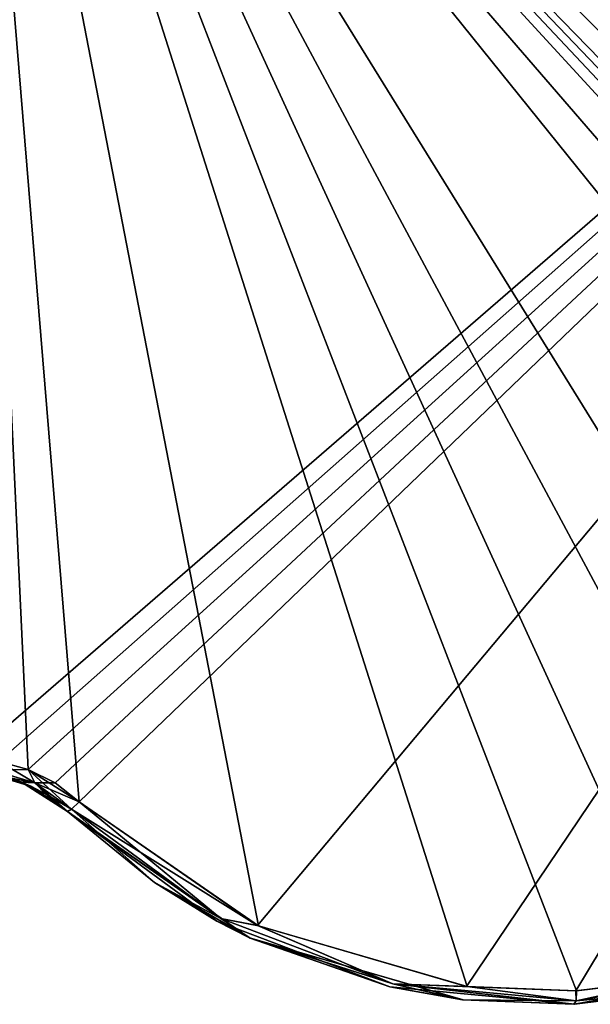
# Model space of a CAD drawing. Header units: millimetres. Extents: x -125 to 125, y -46 to 12.
# Tile 166 of 256: x 17.72 to 21.87, y -45.61 to -38.45. Entities that reach past the tile are written whole.
import ezdxf

# ---------------------------------------------------------------- set-up
doc = ezdxf.new("R2010")
doc.units = ezdxf.units.MM
doc.header["$LTSCALE"] = 26.699852
for name, color, linetype in [('132', 7, 'CONTINUOUS'), ('167', 7, 'CONTINUOUS'), ('182', 7, 'CONTINUOUS'), ('183', 7, 'CONTINUOUS'), ('201', 7, 'CONTINUOUS'), ('202', 7, 'CONTINUOUS'), ('251', 7, 'CONTINUOUS'), ('252', 7, 'CONTINUOUS')]:
    doc.layers.add(name, color=color, linetype=linetype)

msp = doc.modelspace()

# ---------------------------------------------------------------- linework, layer by layer
at = {"layer": '132', "linetype": 'CONTINUOUS'}
for points in [[(19.1549, -45.0058, -38.9485), (18.0706, -44.2092, -38.9485), (19.1549, -45.0058, -50.906), (19.1549, -45.0058, -38.9485)], [(18.0706, -44.2092, -38.9485), (18.0706, -44.2092, -44.5318), (19.1549, -45.0058, -50.906), (18.0706, -44.2092, -38.9485)], [(19.1549, -45.0058, -50.906), (18.0706, -44.2092, -44.5318), (18.0706, -44.2092, -50.906), (19.1549, -45.0058, -50.906)], [(19.1549, -45.0058, -15.0335), (18.0706, -44.2092, -8.6592), (18.0706, -44.2092, -15.0335), (19.1549, -45.0058, -15.0335)], [(18.0706, -44.2092, -3.0759), (18.0706, -44.2092, -8.6592), (19.1549, -45.0058, -15.0335), (18.0706, -44.2092, -3.0759)], [(19.1549, -45.0058, -3.0759), (18.0706, -44.2092, -3.0759), (19.1549, -45.0058, -15.0335), (19.1549, -45.0058, -3.0759)], [(18.0706, -44.2092, 92.5842), (18.0706, -44.2092, 87.0009), (19.1549, -45.0058, 80.6267), (18.0706, -44.2092, 92.5842)], [(19.1549, -45.0058, 80.6267), (18.0706, -44.2092, 87.0009), (18.0706, -44.2092, 80.6267), (19.1549, -45.0058, 80.6267)], [(19.1549, -45.0058, 116.4992), (18.0706, -44.2092, 122.6392), (18.0706, -44.2092, 116.4992), (19.1549, -45.0058, 116.4992)], [(18.701, -44.7262, 122.5372), (18.0706, -44.2092, 122.6392), (19.1549, -45.0058, 116.4992), (18.701, -44.7262, 122.5372)], [(18.0706, -44.2092, 80.6267), (18.0706, -44.2092, 75.0434), (19.1549, -45.0058, 68.6692), (18.0706, -44.2092, 80.6267)], [(19.1549, -45.0058, 68.6692), (18.0706, -44.2092, 75.0434), (18.0706, -44.2092, 68.6692), (19.1549, -45.0058, 68.6692)], [(18.0706, -44.2092, -50.906), (18.0706, -44.2092, -56.4893), (19.1549, -45.0058, -62.8635), (18.0706, -44.2092, -50.906)], [(19.1549, -45.0058, -62.8635), (18.0706, -44.2092, -56.4893), (18.0706, -44.2092, -62.8635), (19.1549, -45.0058, -62.8635)], [(19.1549, -45.0058, 80.6267), (18.0706, -44.2092, 80.6267), (19.1549, -45.0058, 68.6692), (19.1549, -45.0058, 80.6267)], [(19.1549, -45.0058, -50.906), (18.0706, -44.2092, -50.906), (19.1549, -45.0058, -62.8635), (19.1549, -45.0058, -50.906)], [(19.1549, -45.0058, -15.0335), (18.0706, -44.2092, -15.0335), (19.1549, -45.0058, -26.991), (19.1549, -45.0058, -15.0335)], [(18.0706, -44.2092, -15.0335), (18.0706, -44.2092, -20.6167), (19.1549, -45.0058, -26.991), (18.0706, -44.2092, -15.0335)], [(19.1549, -45.0058, -26.991), (18.0706, -44.2092, -20.6167), (18.0706, -44.2092, -26.991), (19.1549, -45.0058, -26.991)], [(18.0706, -44.2092, -26.991), (18.0706, -44.2092, -32.5743), (19.1549, -45.0058, -38.9485), (18.0706, -44.2092, -26.991)], [(19.1549, -45.0058, -38.9485), (18.0706, -44.2092, -32.5743), (18.0706, -44.2092, -38.9485), (19.1549, -45.0058, -38.9485)], [(19.1549, -45.0058, 92.5842), (18.0706, -44.2092, 98.9584), (18.0706, -44.2092, 92.5842), (19.1549, -45.0058, 92.5842)], [(18.0706, -44.2092, 104.5417), (18.0706, -44.2092, 98.9584), (19.1549, -45.0058, 92.5842), (18.0706, -44.2092, 104.5417)], [(19.1549, -45.0058, 104.5417), (18.0706, -44.2092, 104.5417), (19.1549, -45.0058, 92.5842), (19.1549, -45.0058, 104.5417)], [(19.1549, -45.0058, 116.4992), (18.0706, -44.2092, 116.4992), (19.1549, -45.0058, 104.5417), (19.1549, -45.0058, 116.4992)], [(18.0706, -44.2092, 116.4992), (18.0706, -44.2092, 110.9159), (19.1549, -45.0058, 104.5417), (18.0706, -44.2092, 116.4992)], [(19.1549, -45.0058, 104.5417), (18.0706, -44.2092, 110.9159), (18.0706, -44.2092, 104.5417), (19.1549, -45.0058, 104.5417)], [(19.1549, -45.0058, 92.5842), (18.0706, -44.2092, 92.5842), (19.1549, -45.0058, 80.6267), (19.1549, -45.0058, 92.5842)], [(19.1549, -45.0058, -26.991), (18.0706, -44.2092, -26.991), (19.1549, -45.0058, -38.9485), (19.1549, -45.0058, -26.991)], [(19.1549, -45.0058, 32.7966), (18.0706, -44.2092, 32.7966), (19.1549, -45.0058, 20.8391), (19.1549, -45.0058, 32.7966)], [(18.0706, -44.2092, 32.7966), (18.0706, -44.2092, 27.2133), (19.1549, -45.0058, 20.8391), (18.0706, -44.2092, 32.7966)], [(19.1549, -45.0058, 20.8391), (18.0706, -44.2092, 27.2133), (18.0706, -44.2092, 20.8391), (19.1549, -45.0058, 20.8391)], [(19.1549, -45.0058, -86.7786), (18.0706, -44.2092, -86.7786), (19.1549, -45.0058, -98.7361), (19.1549, -45.0058, -86.7786)], [(18.0706, -44.2092, -116.2769), (18.0706, -44.2092, -122.6392), (19.3914, -45.1265, -122.4248), (18.0706, -44.2092, -116.2769)], [(19.1549, -45.0058, 20.8391), (18.0706, -44.2092, 20.8391), (19.1549, -45.0058, 8.8816), (19.1549, -45.0058, 20.8391)], [(19.1549, -45.0058, -86.7786), (18.0706, -44.2092, -80.4043), (18.0706, -44.2092, -86.7786), (19.1549, -45.0058, -86.7786)], [(18.0706, -44.2092, -74.821), (18.0706, -44.2092, -80.4043), (19.1549, -45.0058, -86.7786), (18.0706, -44.2092, -74.821)], [(19.1549, -45.0058, -74.821), (18.0706, -44.2092, -74.821), (19.1549, -45.0058, -86.7786), (19.1549, -45.0058, -74.821)], [(18.0706, -44.2092, 20.8391), (18.0706, -44.2092, 15.2558), (19.1549, -45.0058, 8.8816), (18.0706, -44.2092, 20.8391)], [(18.0706, -44.2092, -110.6936), (18.0706, -44.2092, -116.2769), (19.3914, -45.1265, -122.4248), (18.0706, -44.2092, -110.6936)], [(19.1549, -45.0058, 44.7541), (18.0706, -44.2092, 51.1284), (18.0706, -44.2092, 44.7541), (19.1549, -45.0058, 44.7541)], [(18.0706, -44.2092, 56.7116), (18.0706, -44.2092, 51.1284), (19.1549, -45.0058, 44.7541), (18.0706, -44.2092, 56.7116)], [(19.1549, -45.0058, 56.7116), (18.0706, -44.2092, 56.7116), (19.1549, -45.0058, 44.7541), (19.1549, -45.0058, 56.7116)], [(19.1549, -45.0058, 44.7541), (18.0706, -44.2092, 44.7541), (19.1549, -45.0058, 32.7966), (19.1549, -45.0058, 44.7541)], [(19.1549, -45.0058, -98.7361), (18.0706, -44.2092, -92.3618), (18.0706, -44.2092, -98.7361), (19.1549, -45.0058, -98.7361)], [(18.0706, -44.2092, -86.7786), (18.0706, -44.2092, -92.3618), (19.1549, -45.0058, -98.7361), (18.0706, -44.2092, -86.7786)], [(19.1549, -45.0058, 56.7116), (18.0706, -44.2092, 63.0859), (18.0706, -44.2092, 56.7116), (19.1549, -45.0058, 56.7116)], [(18.0706, -44.2092, 68.6692), (18.0706, -44.2092, 63.0859), (19.1549, -45.0058, 56.7116), (18.0706, -44.2092, 68.6692)], [(18.0706, -44.2092, 44.7541), (18.0706, -44.2092, 39.1708), (19.1549, -45.0058, 32.7966), (18.0706, -44.2092, 44.7541)], [(19.1549, -45.0058, 68.6692), (18.0706, -44.2092, 68.6692), (19.1549, -45.0058, 56.7116), (19.1549, -45.0058, 68.6692)], [(19.1549, -45.0058, 32.7966), (18.0706, -44.2092, 39.1708), (18.0706, -44.2092, 32.7966), (19.1549, -45.0058, 32.7966)], [(19.1549, -45.0058, -74.821), (18.0706, -44.2092, -68.4468), (18.0706, -44.2092, -74.821), (19.1549, -45.0058, -74.821)], [(18.0706, -44.2092, -62.8635), (18.0706, -44.2092, -68.4468), (19.1549, -45.0058, -74.821), (18.0706, -44.2092, -62.8635)], [(19.1549, -45.0058, -3.0759), (18.0706, -44.2092, 3.2983), (18.0706, -44.2092, -3.0759), (19.1549, -45.0058, -3.0759)], [(18.0706, -44.2092, 8.8816), (18.0706, -44.2092, 3.2983), (19.1549, -45.0058, -3.0759), (18.0706, -44.2092, 8.8816)], [(19.1549, -45.0058, 8.8816), (18.0706, -44.2092, 8.8816), (19.1549, -45.0058, -3.0759), (19.1549, -45.0058, 8.8816)], [(19.1549, -45.0058, -62.8635), (18.0706, -44.2092, -62.8635), (19.1549, -45.0058, -74.821), (19.1549, -45.0058, -62.8635)], [(19.1549, -45.0058, 8.8816), (18.0706, -44.2092, 15.2558), (18.0706, -44.2092, 8.8816), (19.1549, -45.0058, 8.8816)], [(19.1549, -45.0058, -110.6936), (18.0706, -44.2092, -98.7361), (18.0706, -44.2092, -104.3194), (19.1549, -45.0058, -110.6936)], [(19.1549, -45.0058, -110.6936), (19.1549, -45.0058, -98.7361), (18.0706, -44.2092, -98.7361), (19.1549, -45.0058, -110.6936)], [(18.0706, -44.2092, -110.6936), (19.1549, -45.0058, -110.6936), (18.0706, -44.2092, -104.3194), (18.0706, -44.2092, -110.6936)], [(19.1549, -45.0058, -110.6936), (18.0706, -44.2092, -110.6936), (19.3914, -45.1265, -122.4248), (19.1549, -45.0058, -110.6936)], [(19.3979, -45.1296, 122.4237), (18.701, -44.7262, 122.5372), (19.1549, -45.0058, 116.4992), (19.3979, -45.1296, 122.4237)], [(20.4123, -45.4844, -38.9485), (19.1549, -45.0058, -38.9485), (20.4123, -45.4844, -50.906), (20.4123, -45.4844, -38.9485)], [(20.4123, -45.4844, -50.906), (19.1549, -45.0058, -38.9485), (19.1549, -45.0058, -50.906), (20.4123, -45.4844, -50.906)], [(20.4123, -45.4844, -15.0335), (19.1549, -45.0058, -3.0759), (19.1549, -45.0058, -15.0335), (20.4123, -45.4844, -15.0335)], [(20.4123, -45.4844, -3.0759), (19.1549, -45.0058, -3.0759), (20.4123, -45.4844, -15.0335), (20.4123, -45.4844, -3.0759)], [(20.4123, -45.4844, 116.4992), (19.3979, -45.1296, 122.4237), (19.1549, -45.0058, 116.4992), (20.4123, -45.4844, 116.4992)], [(20.4123, -45.4844, 68.6692), (19.1549, -45.0058, 80.6267), (19.1549, -45.0058, 68.6692), (20.4123, -45.4844, 68.6692)], [(20.4123, -45.4844, 80.6267), (19.1549, -45.0058, 80.6267), (20.4123, -45.4844, 68.6692), (20.4123, -45.4844, 80.6267)], [(20.4123, -45.4844, -50.906), (19.1549, -45.0058, -50.906), (20.4123, -45.4844, -62.8635), (20.4123, -45.4844, -50.906)], [(20.4123, -45.4844, -62.8635), (19.1549, -45.0058, -50.906), (19.1549, -45.0058, -62.8635), (20.4123, -45.4844, -62.8635)], [(20.4123, -45.4844, -15.0335), (19.1549, -45.0058, -15.0335), (20.4123, -45.4844, -26.991), (20.4123, -45.4844, -15.0335)], [(20.4123, -45.4844, 92.5842), (19.1549, -45.0058, 92.5842), (20.4123, -45.4844, 80.6267), (20.4123, -45.4844, 92.5842)], [(20.4123, -45.4844, -26.991), (19.1549, -45.0058, -15.0335), (19.1549, -45.0058, -26.991), (20.4123, -45.4844, -26.991)], [(20.4123, -45.4844, 104.5417), (19.1549, -45.0058, 104.5417), (20.4123, -45.4844, 92.5842), (20.4123, -45.4844, 104.5417)], [(20.4123, -45.4844, 92.5842), (19.1549, -45.0058, 104.5417), (19.1549, -45.0058, 92.5842), (20.4123, -45.4844, 92.5842)], [(20.4123, -45.4844, -38.9485), (19.1549, -45.0058, -26.991), (19.1549, -45.0058, -38.9485), (20.4123, -45.4844, -38.9485)], [(20.4123, -45.4844, 116.4992), (19.1549, -45.0058, 116.4992), (20.4123, -45.4844, 104.5417), (20.4123, -45.4844, 116.4992)], [(20.4123, -45.4844, 104.5417), (19.1549, -45.0058, 116.4992), (19.1549, -45.0058, 104.5417), (20.4123, -45.4844, 104.5417)], [(20.4123, -45.4844, -26.991), (19.1549, -45.0058, -26.991), (20.4123, -45.4844, -38.9485), (20.4123, -45.4844, -26.991)], [(20.4123, -45.4844, 80.6267), (19.1549, -45.0058, 92.5842), (19.1549, -45.0058, 80.6267), (20.4123, -45.4844, 80.6267)], [(20.4123, -45.4844, 20.8391), (19.1549, -45.0058, 32.7966), (19.1549, -45.0058, 20.8391), (20.4123, -45.4844, 20.8391)], [(20.4123, -45.4844, -86.7786), (19.1549, -45.0058, -86.7786), (20.4123, -45.4844, -98.7361), (20.4123, -45.4844, -86.7786)], [(20.4123, -45.4844, 32.7966), (19.1549, -45.0058, 32.7966), (20.4123, -45.4844, 20.8391), (20.4123, -45.4844, 32.7966)], [(20.4123, -45.4844, 20.8391), (19.1549, -45.0058, 20.8391), (20.4123, -45.4844, 8.8816), (20.4123, -45.4844, 20.8391)], [(20.4123, -45.4844, 8.8816), (19.1549, -45.0058, 20.8391), (19.1549, -45.0058, 8.8816), (20.4123, -45.4844, 8.8816)], [(20.4123, -45.4844, -86.7786), (19.1549, -45.0058, -74.821), (19.1549, -45.0058, -86.7786), (20.4123, -45.4844, -86.7786)], [(20.4123, -45.4844, -98.7361), (19.1549, -45.0058, -86.7786), (19.1549, -45.0058, -98.7361), (20.4123, -45.4844, -98.7361)], [(20.4123, -45.4844, 44.7541), (19.1549, -45.0058, 44.7541), (20.4123, -45.4844, 32.7966), (20.4123, -45.4844, 44.7541)], [(20.4123, -45.4844, 44.7541), (19.1549, -45.0058, 56.7116), (19.1549, -45.0058, 44.7541), (20.4123, -45.4844, 44.7541)], [(20.4123, -45.4844, 56.7116), (19.1549, -45.0058, 56.7116), (20.4123, -45.4844, 44.7541), (20.4123, -45.4844, 56.7116)], [(20.4123, -45.4844, 68.6692), (19.1549, -45.0058, 68.6692), (20.4123, -45.4844, 56.7116), (20.4123, -45.4844, 68.6692)], [(20.4123, -45.4844, 32.7966), (19.1549, -45.0058, 44.7541), (19.1549, -45.0058, 32.7966), (20.4123, -45.4844, 32.7966)], [(20.4123, -45.4844, 56.7116), (19.1549, -45.0058, 68.6692), (19.1549, -45.0058, 56.7116), (20.4123, -45.4844, 56.7116)], [(20.4123, -45.4844, -62.8635), (19.1549, -45.0058, -62.8635), (20.4123, -45.4844, -74.821), (20.4123, -45.4844, -62.8635)], [(20.4123, -45.4844, -3.0759), (19.1549, -45.0058, 8.8816), (19.1549, -45.0058, -3.0759), (20.4123, -45.4844, -3.0759)], [(20.4123, -45.4844, 8.8816), (19.1549, -45.0058, 8.8816), (20.4123, -45.4844, -3.0759), (20.4123, -45.4844, 8.8816)], [(20.4123, -45.4844, -74.821), (19.1549, -45.0058, -62.8635), (19.1549, -45.0058, -74.821), (20.4123, -45.4844, -74.821)], [(20.4123, -45.4844, -110.6936), (20.4123, -45.4844, -98.7361), (19.1549, -45.0058, -98.7361), (20.4123, -45.4844, -110.6936)], [(19.1549, -45.0058, -110.6936), (20.4123, -45.4844, -110.6936), (19.1549, -45.0058, -98.7361), (19.1549, -45.0058, -110.6936)], [(20.4123, -45.4844, -110.6936), (19.1549, -45.0058, -110.6936), (19.3914, -45.1265, -122.4248), (20.4123, -45.4844, -110.6936)], [(20.4123, -45.4844, -74.821), (19.1549, -45.0058, -74.821), (20.4123, -45.4844, -86.7786), (20.4123, -45.4844, -74.821)], [(20.9392, -45.5776, -122.1665), (20.4123, -45.4844, -110.6936), (19.3914, -45.1265, -122.4248), (20.9392, -45.5776, -122.1665)], [(20.9446, -45.5783, 122.1656), (19.3979, -45.1296, 122.4237), (20.4123, -45.4844, 116.4992), (20.9446, -45.5783, 122.1656)], [(23.0765, -45.3746, 80.6267), (21.7519, -45.6103, 80.6267), (23.0765, -45.3746, 68.6692), (23.0765, -45.3746, 80.6267)], [(23.0765, -45.3746, -38.9485), (21.7519, -45.6103, -38.9485), (23.0765, -45.3746, -50.906), (23.0765, -45.3746, -38.9485)], [(23.0765, -45.3746, -50.906), (21.7519, -45.6103, -38.9485), (21.7519, -45.6103, -50.906), (23.0765, -45.3746, -50.906)], [(23.0765, -45.3746, -62.8635), (21.7519, -45.6103, -62.8635), (23.0765, -45.3746, -74.821), (23.0765, -45.3746, -62.8635)], [(23.0765, -45.3746, -3.0759), (21.7519, -45.6103, -3.0759), (23.0765, -45.3746, -15.0335), (23.0765, -45.3746, -3.0759)], [(23.0765, -45.3746, -50.906), (21.7519, -45.6103, -50.906), (23.0765, -45.3746, -62.8635), (23.0765, -45.3746, -50.906)], [(23.0765, -45.3746, 68.6692), (21.7519, -45.6103, 80.6267), (21.7519, -45.6103, 68.6692), (23.0765, -45.3746, 68.6692)], [(23.0765, -45.3746, -62.8635), (21.7519, -45.6103, -50.906), (21.7519, -45.6103, -62.8635), (23.0765, -45.3746, -62.8635)], [(23.0765, -45.3746, -15.0335), (21.7519, -45.6103, -3.0759), (21.7519, -45.6103, -15.0335), (23.0765, -45.3746, -15.0335)], [(23.0765, -45.3746, -26.991), (21.7519, -45.6103, -15.0335), (21.7519, -45.6103, -26.991), (23.0765, -45.3746, -26.991)], [(23.0765, -45.3746, 116.4992), (21.7519, -45.6103, 116.4992), (23.0765, -45.3746, 104.5417), (23.0765, -45.3746, 116.4992)], [(23.0765, -45.3746, -26.991), (21.7519, -45.6103, -26.991), (23.0765, -45.3746, -38.9485), (23.0765, -45.3746, -26.991)], [(23.0765, -45.3746, 80.6267), (21.7519, -45.6103, 92.5842), (21.7519, -45.6103, 80.6267), (23.0765, -45.3746, 80.6267)], [(23.0765, -45.3746, 116.4992), (21.7539, -45.6103, 122.0264), (21.7519, -45.6103, 116.4992), (23.0765, -45.3746, 116.4992)], [(23.0765, -45.3746, 92.5842), (21.7519, -45.6103, 92.5842), (23.0765, -45.3746, 80.6267), (23.0765, -45.3746, 92.5842)], [(23.0765, -45.3746, -15.0335), (21.7519, -45.6103, -15.0335), (23.0765, -45.3746, -26.991), (23.0765, -45.3746, -15.0335)], [(23.0765, -45.3746, 104.5417), (21.7519, -45.6103, 104.5417), (23.0765, -45.3746, 92.5842), (23.0765, -45.3746, 104.5417)], [(23.0765, -45.3746, 92.5842), (21.7519, -45.6103, 104.5417), (21.7519, -45.6103, 92.5842), (23.0765, -45.3746, 92.5842)], [(23.0765, -45.3746, 104.5417), (21.7519, -45.6103, 116.4992), (21.7519, -45.6103, 104.5417), (23.0765, -45.3746, 104.5417)], [(23.0765, -45.3746, -38.9485), (21.7519, -45.6103, -26.991), (21.7519, -45.6103, -38.9485), (23.0765, -45.3746, -38.9485)], [(23.0765, -45.3746, 68.6692), (21.7519, -45.6103, 68.6692), (23.0765, -45.3746, 56.7116), (23.0765, -45.3746, 68.6692)], [(23.0765, -45.3746, -86.7786), (21.7519, -45.6103, -86.7786), (23.0765, -45.3746, -98.7361), (23.0765, -45.3746, -86.7786)], [(23.0765, -45.3746, -98.7361), (21.7519, -45.6103, -86.7786), (21.7519, -45.6103, -98.7361), (23.0765, -45.3746, -98.7361)], [(23.0765, -45.3746, 20.8391), (21.7519, -45.6103, 32.7966), (21.7519, -45.6103, 20.8391), (23.0765, -45.3746, 20.8391)], [(23.0765, -45.3746, 8.8816), (21.7519, -45.6103, 20.8391), (21.7519, -45.6103, 8.8816), (23.0765, -45.3746, 8.8816)], [(23.0765, -45.3746, 20.8391), (21.7519, -45.6103, 20.8391), (23.0765, -45.3746, 8.8816), (23.0765, -45.3746, 20.8391)], [(23.0765, -45.3746, 44.7541), (21.7519, -45.6103, 56.7116), (21.7519, -45.6103, 44.7541), (23.0765, -45.3746, 44.7541)], [(23.0765, -45.3746, 56.7116), (21.7519, -45.6103, 56.7116), (23.0765, -45.3746, 44.7541), (23.0765, -45.3746, 56.7116)], [(23.0765, -45.3746, 32.7966), (21.7519, -45.6103, 44.7541), (21.7519, -45.6103, 32.7966), (23.0765, -45.3746, 32.7966)], [(23.0765, -45.3746, 44.7541), (21.7519, -45.6103, 44.7541), (23.0765, -45.3746, 32.7966), (23.0765, -45.3746, 44.7541)], [(23.0765, -45.3746, 32.7966), (21.7519, -45.6103, 32.7966), (23.0765, -45.3746, 20.8391), (23.0765, -45.3746, 32.7966)], [(23.0765, -45.3746, 56.7116), (21.7519, -45.6103, 68.6692), (21.7519, -45.6103, 56.7116), (23.0765, -45.3746, 56.7116)], [(23.0765, -45.3746, -3.0759), (21.7519, -45.6103, 8.8816), (21.7519, -45.6103, -3.0759), (23.0765, -45.3746, -3.0759)], [(23.0765, -45.3746, 8.8816), (21.7519, -45.6103, 8.8816), (23.0765, -45.3746, -3.0759), (23.0765, -45.3746, 8.8816)], [(21.7519, -45.6103, -110.6936), (23.0765, -45.3746, -110.6936), (21.7519, -45.6103, -98.7361), (21.7519, -45.6103, -110.6936)], [(23.0765, -45.3746, -74.821), (21.7519, -45.6103, -62.8635), (21.7519, -45.6103, -74.821), (23.0765, -45.3746, -74.821)], [(23.0765, -45.3746, -110.6936), (23.0765, -45.3746, -98.7361), (21.7519, -45.6103, -98.7361), (23.0765, -45.3746, -110.6936)], [(23.0765, -45.3746, -86.7786), (21.7519, -45.6103, -74.821), (21.7519, -45.6103, -86.7786), (23.0765, -45.3746, -86.7786)], [(23.0765, -45.3746, -110.6936), (21.7519, -45.6103, -110.6936), (22.5534, -45.5121, -121.8858), (23.0765, -45.3746, -110.6936)], [(23.0765, -45.3746, -74.821), (21.7519, -45.6103, -74.821), (23.0765, -45.3746, -86.7786), (23.0765, -45.3746, -74.821)], [(22.5583, -45.5111, 121.885), (21.7539, -45.6103, 122.0264), (23.0765, -45.3746, 116.4992), (22.5583, -45.5111, 121.885)], [(21.7519, -45.6103, -50.906), (20.4123, -45.4844, -38.9485), (20.4123, -45.4844, -50.906), (21.7519, -45.6103, -50.906)], [(21.7519, -45.6103, -15.0335), (20.4123, -45.4844, -3.0759), (20.4123, -45.4844, -15.0335), (21.7519, -45.6103, -15.0335)], [(21.7519, -45.6103, -38.9485), (20.4123, -45.4844, -38.9485), (21.7519, -45.6103, -50.906), (21.7519, -45.6103, -38.9485)], [(21.7519, -45.6103, 80.6267), (20.4123, -45.4844, 80.6267), (21.7519, -45.6103, 68.6692), (21.7519, -45.6103, 80.6267)], [(21.7519, -45.6103, 68.6692), (20.4123, -45.4844, 80.6267), (20.4123, -45.4844, 68.6692), (21.7519, -45.6103, 68.6692)], [(21.7519, -45.6103, -50.906), (20.4123, -45.4844, -50.906), (21.7519, -45.6103, -62.8635), (21.7519, -45.6103, -50.906)], [(21.7519, -45.6103, -62.8635), (20.4123, -45.4844, -50.906), (20.4123, -45.4844, -62.8635), (21.7519, -45.6103, -62.8635)], [(21.7519, -45.6103, -3.0759), (20.4123, -45.4844, -3.0759), (21.7519, -45.6103, -15.0335), (21.7519, -45.6103, -3.0759)], [(21.7519, -45.6103, -26.991), (20.4123, -45.4844, -15.0335), (20.4123, -45.4844, -26.991), (21.7519, -45.6103, -26.991)], [(21.7519, -45.6103, -15.0335), (20.4123, -45.4844, -15.0335), (21.7519, -45.6103, -26.991), (21.7519, -45.6103, -15.0335)], [(21.7519, -45.6103, 80.6267), (20.4123, -45.4844, 92.5842), (20.4123, -45.4844, 80.6267), (21.7519, -45.6103, 80.6267)], [(21.7519, -45.6103, 116.4992), (20.4123, -45.4844, 116.4992), (21.7519, -45.6103, 104.5417), (21.7519, -45.6103, 116.4992)], [(21.7519, -45.6103, 92.5842), (20.4123, -45.4844, 92.5842), (21.7519, -45.6103, 80.6267), (21.7519, -45.6103, 92.5842)], [(21.7519, -45.6103, 104.5417), (20.4123, -45.4844, 104.5417), (21.7519, -45.6103, 92.5842), (21.7519, -45.6103, 104.5417)], [(21.7519, -45.6103, 92.5842), (20.4123, -45.4844, 104.5417), (20.4123, -45.4844, 92.5842), (21.7519, -45.6103, 92.5842)], [(21.7519, -45.6103, 104.5417), (20.4123, -45.4844, 116.4992), (20.4123, -45.4844, 104.5417), (21.7519, -45.6103, 104.5417)], [(21.7519, -45.6103, 116.4992), (20.9446, -45.5783, 122.1656), (20.4123, -45.4844, 116.4992), (21.7519, -45.6103, 116.4992)], [(21.7519, -45.6103, -26.991), (20.4123, -45.4844, -26.991), (21.7519, -45.6103, -38.9485), (21.7519, -45.6103, -26.991)], [(21.7519, -45.6103, -38.9485), (20.4123, -45.4844, -26.991), (20.4123, -45.4844, -38.9485), (21.7519, -45.6103, -38.9485)], [(21.7519, -45.6103, -98.7361), (20.4123, -45.4844, -86.7786), (20.4123, -45.4844, -98.7361), (21.7519, -45.6103, -98.7361)], [(21.7519, -45.6103, -86.7786), (20.4123, -45.4844, -86.7786), (21.7519, -45.6103, -98.7361), (21.7519, -45.6103, -86.7786)], [(21.7519, -45.6103, 32.7966), (20.4123, -45.4844, 32.7966), (21.7519, -45.6103, 20.8391), (21.7519, -45.6103, 32.7966)], [(21.7519, -45.6103, 20.8391), (20.4123, -45.4844, 32.7966), (20.4123, -45.4844, 20.8391), (21.7519, -45.6103, 20.8391)], [(21.7519, -45.6103, 8.8816), (20.4123, -45.4844, 20.8391), (20.4123, -45.4844, 8.8816), (21.7519, -45.6103, 8.8816)], [(21.7519, -45.6103, -86.7786), (20.4123, -45.4844, -74.821), (20.4123, -45.4844, -86.7786), (21.7519, -45.6103, -86.7786)], [(21.7519, -45.6103, 20.8391), (20.4123, -45.4844, 20.8391), (21.7519, -45.6103, 8.8816), (21.7519, -45.6103, 20.8391)], [(21.7519, -45.6103, 56.7116), (20.4123, -45.4844, 56.7116), (21.7519, -45.6103, 44.7541), (21.7519, -45.6103, 56.7116)], [(21.7519, -45.6103, 44.7541), (20.4123, -45.4844, 44.7541), (21.7519, -45.6103, 32.7966), (21.7519, -45.6103, 44.7541)], [(21.7519, -45.6103, 32.7966), (20.4123, -45.4844, 44.7541), (20.4123, -45.4844, 32.7966), (21.7519, -45.6103, 32.7966)], [(21.7519, -45.6103, 44.7541), (20.4123, -45.4844, 56.7116), (20.4123, -45.4844, 44.7541), (21.7519, -45.6103, 44.7541)], [(21.7519, -45.6103, 56.7116), (20.4123, -45.4844, 68.6692), (20.4123, -45.4844, 56.7116), (21.7519, -45.6103, 56.7116)], [(21.7519, -45.6103, 68.6692), (20.4123, -45.4844, 68.6692), (21.7519, -45.6103, 56.7116), (21.7519, -45.6103, 68.6692)], [(21.7519, -45.6103, 8.8816), (20.4123, -45.4844, 8.8816), (21.7519, -45.6103, -3.0759), (21.7519, -45.6103, 8.8816)], [(21.7519, -45.6103, -110.6936), (21.7519, -45.6103, -98.7361), (20.4123, -45.4844, -98.7361), (21.7519, -45.6103, -110.6936)], [(21.7519, -45.6103, -62.8635), (20.4123, -45.4844, -62.8635), (21.7519, -45.6103, -74.821), (21.7519, -45.6103, -62.8635)], [(21.7519, -45.6103, -74.821), (20.4123, -45.4844, -62.8635), (20.4123, -45.4844, -74.821), (21.7519, -45.6103, -74.821)], [(21.7519, -45.6103, -3.0759), (20.4123, -45.4844, 8.8816), (20.4123, -45.4844, -3.0759), (21.7519, -45.6103, -3.0759)], [(21.7519, -45.6103, -74.821), (20.4123, -45.4844, -74.821), (21.7519, -45.6103, -86.7786), (21.7519, -45.6103, -74.821)], [(21.7489, -45.6105, -122.0272), (20.4123, -45.4844, -110.6936), (20.9392, -45.5776, -122.1665), (21.7489, -45.6105, -122.0272)], [(20.4123, -45.4844, -110.6936), (21.7519, -45.6103, -110.6936), (20.4123, -45.4844, -98.7361), (20.4123, -45.4844, -110.6936)], [(21.7519, -45.6103, -110.6936), (20.4123, -45.4844, -110.6936), (21.7489, -45.6105, -122.0272), (21.7519, -45.6103, -110.6936)], [(22.5534, -45.5121, -121.8858), (21.7519, -45.6103, -110.6936), (21.7489, -45.6105, -122.0272), (22.5534, -45.5121, -121.8858)], [(21.7539, -45.6103, 122.0264), (20.9446, -45.5783, 122.1656), (21.7519, -45.6103, 116.4992), (21.7539, -45.6103, 122.0264)]]:
    msp.add_3dface(points, dxfattribs=at)
at = {"layer": '167', "linetype": 'CONTINUOUS'}
for points in [[(17.8086, -44.0268, -92.3618), (17.5025, -43.9362, -80.4043), (17.5025, -43.9362, -92.3618), (17.8086, -44.0268, -92.3618)], [(17.8086, -44.0268, -104.3194), (17.5025, -43.9362, -92.3618), (17.5025, -43.9362, -104.3194), (17.8086, -44.0268, -104.3194)], [(17.8086, -44.0268, -92.3618), (17.5025, -43.9362, -92.3618), (17.8086, -44.0268, -104.3194), (17.8086, -44.0268, -92.3618)], [(17.8086, -44.0268, 110.9159), (17.5025, -43.9362, 110.9159), (17.8086, -44.0268, 98.9584), (17.8086, -44.0268, 110.9159)], [(17.8086, -44.0268, 110.9159), (17.5417, -43.942, 122.729), (17.5025, -43.9362, 110.9159), (17.8086, -44.0268, 110.9159)], [(17.8086, -44.0268, -44.5318), (17.5025, -43.9362, -44.5318), (17.8086, -44.0268, -56.4893), (17.8086, -44.0268, -44.5318)], [(17.8086, -44.0268, -8.6592), (17.5025, -43.9362, -8.6592), (17.8086, -44.0268, -20.6167), (17.8086, -44.0268, -8.6592)], [(17.8086, -44.0268, -8.6592), (17.5025, -43.9362, 3.2983), (17.5025, -43.9362, -8.6592), (17.8086, -44.0268, -8.6592)], [(17.8086, -44.0268, 39.1708), (17.5025, -43.9362, 51.1284), (17.5025, -43.9362, 39.1708), (17.8086, -44.0268, 39.1708)], [(17.8086, -44.0268, -68.4468), (17.5025, -43.9362, -56.4893), (17.5025, -43.9362, -68.4468), (17.8086, -44.0268, -68.4468)], [(17.8086, -44.0268, 3.2983), (17.5025, -43.9362, 3.2983), (17.8086, -44.0268, -8.6592), (17.8086, -44.0268, 3.2983)], [(17.8086, -44.0268, 27.2133), (17.5025, -43.9362, 39.1708), (17.5025, -43.9362, 27.2133), (17.8086, -44.0268, 27.2133)], [(17.8086, -44.0268, -56.4893), (17.5025, -43.9362, -44.5318), (17.5025, -43.9362, -56.4893), (17.8086, -44.0268, -56.4893)], [(17.8086, -44.0268, -56.4893), (17.5025, -43.9362, -56.4893), (17.8086, -44.0268, -68.4468), (17.8086, -44.0268, -56.4893)], [(17.8086, -44.0268, 39.1708), (17.5025, -43.9362, 39.1708), (17.8086, -44.0268, 27.2133), (17.8086, -44.0268, 39.1708)], [(17.8086, -44.0268, 51.1284), (17.5025, -43.9362, 51.1284), (17.8086, -44.0268, 39.1708), (17.8086, -44.0268, 51.1284)], [(17.8086, -44.0268, -32.5743), (17.5025, -43.9362, -20.6167), (17.5025, -43.9362, -32.5743), (17.8086, -44.0268, -32.5743)], [(17.8086, -44.0268, 87.0009), (17.5025, -43.9362, 98.9584), (17.5025, -43.9362, 87.0009), (17.8086, -44.0268, 87.0009)], [(17.8086, -44.0268, -32.5743), (17.5025, -43.9362, -32.5743), (17.8086, -44.0268, -44.5318), (17.8086, -44.0268, -32.5743)], [(17.8086, -44.0268, -20.6167), (17.5025, -43.9362, -20.6167), (17.8086, -44.0268, -32.5743), (17.8086, -44.0268, -20.6167)], [(17.8086, -44.0268, 98.9584), (17.5025, -43.9362, 98.9584), (17.8086, -44.0268, 87.0009), (17.8086, -44.0268, 98.9584)], [(17.8086, -44.0268, -20.6167), (17.5025, -43.9362, -8.6592), (17.5025, -43.9362, -20.6167), (17.8086, -44.0268, -20.6167)], [(17.8086, -44.0268, 63.0859), (17.5025, -43.9362, 75.0434), (17.5025, -43.9362, 63.0859), (17.8086, -44.0268, 63.0859)], [(17.8086, -44.0268, 63.0859), (17.5025, -43.9362, 63.0859), (17.8086, -44.0268, 51.1284), (17.8086, -44.0268, 63.0859)], [(17.8086, -44.0268, 51.1284), (17.5025, -43.9362, 63.0859), (17.5025, -43.9362, 51.1284), (17.8086, -44.0268, 51.1284)], [(17.8086, -44.0268, 87.0009), (17.5025, -43.9362, 87.0009), (17.8086, -44.0268, 75.0434), (17.8086, -44.0268, 87.0009)], [(17.8086, -44.0268, 75.0434), (17.5025, -43.9362, 87.0009), (17.5025, -43.9362, 75.0434), (17.8086, -44.0268, 75.0434)], [(17.8086, -44.0268, 98.9584), (17.5025, -43.9362, 110.9159), (17.5025, -43.9362, 98.9584), (17.8086, -44.0268, 98.9584)], [(17.8086, -44.0268, 75.0434), (17.5025, -43.9362, 75.0434), (17.8086, -44.0268, 63.0859), (17.8086, -44.0268, 75.0434)], [(17.8086, -44.0268, 3.2983), (17.5025, -43.9362, 15.2558), (17.5025, -43.9362, 3.2983), (17.8086, -44.0268, 3.2983)], [(17.8086, -44.0268, 27.2133), (17.5025, -43.9362, 27.2133), (17.8086, -44.0268, 15.2558), (17.8086, -44.0268, 27.2133)], [(17.7334, -43.9944, -122.6976), (17.5025, -43.9362, -116.2769), (17.5404, -43.9418, -122.7292), (17.7334, -43.9944, -122.6976)], [(17.5025, -43.9362, -116.2769), (17.8086, -44.0268, -116.2769), (17.5025, -43.9362, -104.3194), (17.5025, -43.9362, -116.2769)], [(17.8086, -44.0268, -116.2769), (17.5025, -43.9362, -116.2769), (17.7334, -43.9944, -122.6976), (17.8086, -44.0268, -116.2769)], [(17.8086, -44.0268, -44.5318), (17.5025, -43.9362, -32.5743), (17.5025, -43.9362, -44.5318), (17.8086, -44.0268, -44.5318)], [(17.8086, -44.0268, -80.4043), (17.5025, -43.9362, -80.4043), (17.8086, -44.0268, -92.3618), (17.8086, -44.0268, -80.4043)], [(17.8086, -44.0268, 15.2558), (17.5025, -43.9362, 27.2133), (17.5025, -43.9362, 15.2558), (17.8086, -44.0268, 15.2558)], [(17.8086, -44.0268, 15.2558), (17.5025, -43.9362, 15.2558), (17.8086, -44.0268, 3.2983), (17.8086, -44.0268, 15.2558)], [(17.8086, -44.0268, -116.2769), (17.8086, -44.0268, -104.3194), (17.5025, -43.9362, -104.3194), (17.8086, -44.0268, -116.2769)], [(17.8086, -44.0268, -80.4043), (17.5025, -43.9362, -68.4468), (17.5025, -43.9362, -80.4043), (17.8086, -44.0268, -80.4043)], [(17.8086, -44.0268, -68.4468), (17.5025, -43.9362, -68.4468), (17.8086, -44.0268, -80.4043), (17.8086, -44.0268, -68.4468)], [(17.7349, -43.9949, 122.6974), (17.5417, -43.942, 122.729), (17.8086, -44.0268, 110.9159), (17.7349, -43.9949, 122.6974)], [(17.9121, -44.0843, -122.6672), (17.8086, -44.0268, -116.2769), (17.7334, -43.9944, -122.6976), (17.9121, -44.0843, -122.6672)], [(18.0706, -44.2092, 116.4992), (18.0706, -44.2092, 122.6392), (17.7349, -43.9949, 122.6974), (18.0706, -44.2092, 116.4992)], [(18.0706, -44.2092, 110.9159), (18.0706, -44.2092, 116.4992), (17.7349, -43.9949, 122.6974), (18.0706, -44.2092, 110.9159)], [(18.0706, -44.2092, 110.9159), (17.7349, -43.9949, 122.6974), (17.8086, -44.0268, 110.9159), (18.0706, -44.2092, 110.9159)], [(18.0706, -44.2092, -56.4893), (18.0706, -44.2092, -50.906), (17.8086, -44.0268, -44.5318), (18.0706, -44.2092, -56.4893)], [(18.0706, -44.2092, -98.7361), (18.0706, -44.2092, -92.3618), (17.8086, -44.0268, -92.3618), (18.0706, -44.2092, -98.7361)], [(18.0706, -44.2092, 15.2558), (18.0706, -44.2092, 20.8391), (17.8086, -44.0268, 27.2133), (18.0706, -44.2092, 15.2558)], [(18.0706, -44.2092, -92.3618), (18.0706, -44.2092, -86.7786), (17.8086, -44.0268, -80.4043), (18.0706, -44.2092, -92.3618)], [(18.0706, -44.2092, -104.3194), (17.8086, -44.0268, -92.3618), (17.8086, -44.0268, -104.3194), (18.0706, -44.2092, -104.3194)], [(18.0706, -44.2092, -62.8635), (18.0706, -44.2092, -56.4893), (17.8086, -44.0268, -56.4893), (18.0706, -44.2092, -62.8635)], [(18.0706, -44.2092, 39.1708), (18.0706, -44.2092, 44.7541), (17.8086, -44.0268, 51.1284), (18.0706, -44.2092, 39.1708)], [(18.0706, -44.2092, 32.7966), (18.0706, -44.2092, 39.1708), (17.8086, -44.0268, 39.1708), (18.0706, -44.2092, 32.7966)], [(18.0706, -44.2092, 39.1708), (17.8086, -44.0268, 51.1284), (17.8086, -44.0268, 39.1708), (18.0706, -44.2092, 39.1708)], [(18.0706, -44.2092, 27.2133), (18.0706, -44.2092, 32.7966), (17.8086, -44.0268, 39.1708), (18.0706, -44.2092, 27.2133)], [(18.0706, -44.2092, 51.1284), (17.8086, -44.0268, 63.0859), (17.8086, -44.0268, 51.1284), (18.0706, -44.2092, 51.1284)], [(18.0706, -44.2092, -104.3194), (18.0706, -44.2092, -98.7361), (17.8086, -44.0268, -92.3618), (18.0706, -44.2092, -104.3194)], [(18.0706, -44.2092, 20.8391), (18.0706, -44.2092, 27.2133), (17.8086, -44.0268, 27.2133), (18.0706, -44.2092, 20.8391)], [(18.0706, -44.2092, 27.2133), (17.8086, -44.0268, 39.1708), (17.8086, -44.0268, 27.2133), (18.0706, -44.2092, 27.2133)], [(18.0706, -44.2092, -92.3618), (17.8086, -44.0268, -80.4043), (17.8086, -44.0268, -92.3618), (18.0706, -44.2092, -92.3618)], [(18.0706, -44.2092, -56.4893), (17.8086, -44.0268, -44.5318), (17.8086, -44.0268, -56.4893), (18.0706, -44.2092, -56.4893)], [(18.0706, -44.2092, 8.8816), (18.0706, -44.2092, 15.2558), (17.8086, -44.0268, 15.2558), (18.0706, -44.2092, 8.8816)], [(18.0706, -44.2092, -80.4043), (18.0706, -44.2092, -74.821), (17.8086, -44.0268, -68.4468), (18.0706, -44.2092, -80.4043)], [(18.0706, -44.2092, -44.5318), (18.0706, -44.2092, -38.9485), (17.8086, -44.0268, -32.5743), (18.0706, -44.2092, -44.5318)], [(18.0706, -44.2092, -20.6167), (18.0706, -44.2092, -15.0335), (17.8086, -44.0268, -8.6592), (18.0706, -44.2092, -20.6167)], [(18.0706, -44.2092, -68.4468), (18.0706, -44.2092, -62.8635), (17.8086, -44.0268, -56.4893), (18.0706, -44.2092, -68.4468)], [(18.0706, -44.2092, -26.991), (18.0706, -44.2092, -20.6167), (17.8086, -44.0268, -20.6167), (18.0706, -44.2092, -26.991)], [(18.0706, -44.2092, -20.6167), (17.8086, -44.0268, -8.6592), (17.8086, -44.0268, -20.6167), (18.0706, -44.2092, -20.6167)], [(18.0706, -44.2092, -32.5743), (18.0706, -44.2092, -26.991), (17.8086, -44.0268, -20.6167), (18.0706, -44.2092, -32.5743)], [(18.0706, -44.2092, -74.821), (18.0706, -44.2092, -68.4468), (17.8086, -44.0268, -68.4468), (18.0706, -44.2092, -74.821)], [(18.0706, -44.2092, -68.4468), (17.8086, -44.0268, -56.4893), (17.8086, -44.0268, -68.4468), (18.0706, -44.2092, -68.4468)], [(18.0706, -44.2092, -32.5743), (17.8086, -44.0268, -20.6167), (17.8086, -44.0268, -32.5743), (18.0706, -44.2092, -32.5743)], [(18.0706, -44.2092, -38.9485), (18.0706, -44.2092, -32.5743), (17.8086, -44.0268, -32.5743), (18.0706, -44.2092, -38.9485)], [(18.0706, -44.2092, 15.2558), (17.8086, -44.0268, 27.2133), (17.8086, -44.0268, 15.2558), (18.0706, -44.2092, 15.2558)], [(18.0706, -44.2092, 3.2983), (18.0706, -44.2092, 8.8816), (17.8086, -44.0268, 15.2558), (18.0706, -44.2092, 3.2983)], [(18.0706, -44.2092, -44.5318), (17.8086, -44.0268, -32.5743), (17.8086, -44.0268, -44.5318), (18.0706, -44.2092, -44.5318)], [(18.0706, -44.2092, -3.0759), (18.0706, -44.2092, 3.2983), (17.8086, -44.0268, 3.2983), (18.0706, -44.2092, -3.0759)], [(18.0706, -44.2092, 3.2983), (17.8086, -44.0268, 15.2558), (17.8086, -44.0268, 3.2983), (18.0706, -44.2092, 3.2983)], [(18.0706, -44.2092, -80.4043), (17.8086, -44.0268, -68.4468), (17.8086, -44.0268, -80.4043), (18.0706, -44.2092, -80.4043)], [(18.0706, -44.2092, -8.6592), (18.0706, -44.2092, -3.0759), (17.8086, -44.0268, 3.2983), (18.0706, -44.2092, -8.6592)], [(18.0706, -44.2092, -15.0335), (18.0706, -44.2092, -8.6592), (17.8086, -44.0268, -8.6592), (18.0706, -44.2092, -15.0335)], [(18.0706, -44.2092, -86.7786), (18.0706, -44.2092, -80.4043), (17.8086, -44.0268, -80.4043), (18.0706, -44.2092, -86.7786)], [(18.0706, -44.2092, -50.906), (18.0706, -44.2092, -44.5318), (17.8086, -44.0268, -44.5318), (18.0706, -44.2092, -50.906)], [(18.0706, -44.2092, -8.6592), (17.8086, -44.0268, 3.2983), (17.8086, -44.0268, -8.6592), (18.0706, -44.2092, -8.6592)], [(18.0706, -44.2092, 44.7541), (18.0706, -44.2092, 51.1284), (17.8086, -44.0268, 51.1284), (18.0706, -44.2092, 44.7541)], [(18.0706, -44.2092, 98.9584), (18.0706, -44.2092, 104.5417), (17.8086, -44.0268, 110.9159), (18.0706, -44.2092, 98.9584)], [(18.0706, -44.2092, 92.5842), (18.0706, -44.2092, 98.9584), (17.8086, -44.0268, 98.9584), (18.0706, -44.2092, 92.5842)], [(18.0706, -44.2092, 98.9584), (17.8086, -44.0268, 110.9159), (17.8086, -44.0268, 98.9584), (18.0706, -44.2092, 98.9584)], [(18.0706, -44.2092, 87.0009), (18.0706, -44.2092, 92.5842), (17.8086, -44.0268, 98.9584), (18.0706, -44.2092, 87.0009)], [(18.0706, -44.2092, 80.6267), (18.0706, -44.2092, 87.0009), (17.8086, -44.0268, 87.0009), (18.0706, -44.2092, 80.6267)], [(18.0706, -44.2092, 87.0009), (17.8086, -44.0268, 98.9584), (17.8086, -44.0268, 87.0009), (18.0706, -44.2092, 87.0009)], [(18.0706, -44.2092, 75.0434), (18.0706, -44.2092, 80.6267), (17.8086, -44.0268, 87.0009), (18.0706, -44.2092, 75.0434)], [(18.0706, -44.2092, 68.6692), (18.0706, -44.2092, 75.0434), (17.8086, -44.0268, 75.0434), (18.0706, -44.2092, 68.6692)], [(18.0706, -44.2092, 75.0434), (17.8086, -44.0268, 87.0009), (17.8086, -44.0268, 75.0434), (18.0706, -44.2092, 75.0434)], [(18.0706, -44.2092, 63.0859), (18.0706, -44.2092, 68.6692), (17.8086, -44.0268, 75.0434), (18.0706, -44.2092, 63.0859)], [(18.0706, -44.2092, 56.7116), (18.0706, -44.2092, 63.0859), (17.8086, -44.0268, 63.0859), (18.0706, -44.2092, 56.7116)], [(18.0706, -44.2092, 63.0859), (17.8086, -44.0268, 75.0434), (17.8086, -44.0268, 63.0859), (18.0706, -44.2092, 63.0859)], [(18.0706, -44.2092, 51.1284), (18.0706, -44.2092, 56.7116), (17.8086, -44.0268, 63.0859), (18.0706, -44.2092, 51.1284)], [(18.0706, -44.2092, -122.6392), (18.0706, -44.2092, -116.2769), (17.8086, -44.0268, -116.2769), (18.0706, -44.2092, -122.6392)], [(18.0706, -44.2092, -122.6392), (17.8086, -44.0268, -116.2769), (17.9121, -44.0843, -122.6672), (18.0706, -44.2092, -122.6392)], [(18.0706, -44.2092, -116.2769), (18.0706, -44.2092, -110.6936), (17.8086, -44.0268, -104.3194), (18.0706, -44.2092, -116.2769)], [(17.8086, -44.0268, -116.2769), (18.0706, -44.2092, -116.2769), (17.8086, -44.0268, -104.3194), (17.8086, -44.0268, -116.2769)], [(18.0706, -44.2092, -110.6936), (18.0706, -44.2092, -104.3194), (17.8086, -44.0268, -104.3194), (18.0706, -44.2092, -110.6936)], [(18.0706, -44.2092, 104.5417), (18.0706, -44.2092, 110.9159), (17.8086, -44.0268, 110.9159), (18.0706, -44.2092, 104.5417)]]:
    msp.add_3dface(points, dxfattribs=at)
at = {"layer": '182', "color": 7, "linetype": 'CONTINUOUS'}
for points in [[(17.3227, -33.9986, -123.037), (28.7029, -33.9986, -120.8897), (17.3511, -43.8305, -122.8597), (17.3227, -33.9986, -123.037)], [(17.3511, -43.8305, -122.8597), (28.7029, -33.9986, -120.8897), (17.571, -43.8449, -122.8282), (17.3511, -43.8305, -122.8597)], [(17.571, -43.8449, -122.8282), (28.7029, -33.9986, -120.8897), (17.7836, -43.9028, -122.7966), (17.571, -43.8449, -122.8282)], [(17.7836, -43.9028, -122.7966), (28.7029, -33.9986, -120.8897), (17.9802, -44.0016, -122.7662), (17.7836, -43.9028, -122.7966)], [(17.9802, -44.0016, -122.7662), (28.7029, -33.9986, -120.8897), (18.1547, -44.139, -122.7381), (17.9802, -44.0016, -122.7662)], [(18.1547, -44.139, -122.7381), (28.7029, -33.9986, -120.8897), (19.4502, -45.038, -122.5236), (18.1547, -44.139, -122.7381)], [(19.4502, -45.038, -122.5236), (28.7029, -33.9986, -120.8897), (20.9682, -45.4801, -122.2651), (19.4502, -45.038, -122.5236)], [(20.9682, -45.4801, -122.2651), (28.7029, -33.9986, -120.8897), (21.7624, -45.5123, -122.1257), (20.9682, -45.4801, -122.2651)], [(21.7624, -45.5123, -122.1257), (28.7029, -33.9986, -120.8897), (22.5514, -45.4159, -121.9841), (21.7624, -45.5123, -122.1257)]]:
    msp.add_3dface(points, dxfattribs=at)
at = {"layer": '183', "color": 7, "linetype": 'CONTINUOUS'}
for points in [[(26.0219, -43.4736, 121.3259), (17.3194, -33.9986, 123.0375), (25.598, -43.5823, 121.4141), (26.0219, -43.4736, 121.3259)], [(26.2426, -43.4844, 121.2781), (17.3194, -33.9986, 123.0375), (26.0219, -43.4736, 121.3259), (26.2426, -43.4844, 121.2781)], [(26.4568, -43.5392, 121.2306), (17.3194, -33.9986, 123.0375), (26.2426, -43.4844, 121.2781), (26.4568, -43.5392, 121.2306)], [(26.8304, -43.7688, 121.1444), (17.3194, -33.9986, 123.0375), (26.4568, -43.5392, 121.2306), (26.8304, -43.7688, 121.1444)], [(28.1447, -44.6482, 120.83), (17.3194, -33.9986, 123.0375), (26.8304, -43.7688, 121.1444), (28.1447, -44.6482, 120.83)], [(28.6996, -33.9986, 120.8905), (17.3194, -33.9986, 123.0375), (28.1447, -44.6482, 120.83), (28.6996, -33.9986, 120.8905)], [(22.5562, -45.4149, 121.9833), (17.3194, -33.9986, 123.0375), (21.7672, -45.5121, 122.1248), (22.5562, -45.4149, 121.9833)], [(23.3188, -45.1916, 121.8438), (17.3194, -33.9986, 123.0375), (22.5562, -45.4149, 121.9833), (23.3188, -45.1916, 121.8438)], [(24.0343, -44.8489, 121.7107), (17.3194, -33.9986, 123.0375), (23.3188, -45.1916, 121.8438), (24.0343, -44.8489, 121.7107)], [(25.2506, -43.8469, 121.4821), (17.3194, -33.9986, 123.0375), (24.0343, -44.8489, 121.7107), (25.2506, -43.8469, 121.4821)], [(25.598, -43.5823, 121.4141), (17.3194, -33.9986, 123.0375), (25.2506, -43.8469, 121.4821), (25.598, -43.5823, 121.4141)], [(17.7851, -43.9033, 122.7963), (17.3194, -33.9986, 123.0375), (17.5725, -43.8452, 122.828), (17.7851, -43.9033, 122.7963)], [(18.1547, -44.139, 122.7381), (17.3194, -33.9986, 123.0375), (17.7851, -43.9033, 122.7963), (18.1547, -44.139, 122.7381)], [(19.4566, -45.0411, 122.5225), (17.3194, -33.9986, 123.0375), (18.1547, -44.139, 122.7381), (19.4566, -45.0411, 122.5225)], [(20.9735, -45.4808, 122.2642), (17.3194, -33.9986, 123.0375), (19.4566, -45.0411, 122.5225), (20.9735, -45.4808, 122.2642)], [(21.7672, -45.5121, 122.1248), (17.3194, -33.9986, 123.0375), (20.9735, -45.4808, 122.2642), (21.7672, -45.5121, 122.1248)]]:
    msp.add_3dface(points, dxfattribs=at)
at = {"layer": '201', "linetype": 'CONTINUOUS'}
for points in [[(17.5725, -43.8452, 122.828), (17.5178, -43.9054, 122.8082), (17.8319, -44.0019, 122.7581), (17.5725, -43.8452, 122.828)], [(17.7851, -43.9033, 122.7963), (17.5725, -43.8452, 122.828), (17.8319, -44.0019, 122.7581), (17.7851, -43.9033, 122.7963)], [(17.5417, -43.942, 122.729), (17.7349, -43.9949, 122.6974), (17.5178, -43.9054, 122.8082), (17.5417, -43.942, 122.729)], [(17.5178, -43.9054, 122.8082), (17.7349, -43.9949, 122.6974), (17.8319, -44.0019, 122.7581), (17.5178, -43.9054, 122.8082)], [(18.1547, -44.139, 122.7381), (17.7851, -43.9033, 122.7963), (18.0994, -44.1919, 122.7124), (18.1547, -44.139, 122.7381)], [(17.7851, -43.9033, 122.7963), (17.8319, -44.0019, 122.7581), (18.0994, -44.1919, 122.7124), (17.7851, -43.9033, 122.7963)], [(17.7349, -43.9949, 122.6974), (18.0706, -44.2092, 122.6392), (17.8319, -44.0019, 122.7581), (17.7349, -43.9949, 122.6974)], [(17.8319, -44.0019, 122.7581), (18.0706, -44.2092, 122.6392), (18.0994, -44.1919, 122.7124), (17.8319, -44.0019, 122.7581)]]:
    msp.add_3dface(points, dxfattribs=at)
at = {"layer": '202', "linetype": 'CONTINUOUS'}
for points in [[(18.1547, -44.139, 122.7381), (18.0994, -44.1919, 122.7124), (19.1829, -44.9865, 122.5337), (18.1547, -44.139, 122.7381)], [(19.4566, -45.0411, 122.5225), (18.1547, -44.139, 122.7381), (19.1829, -44.9865, 122.5337), (19.4566, -45.0411, 122.5225)], [(18.0706, -44.2092, 122.6392), (18.701, -44.7262, 122.5372), (18.0994, -44.1919, 122.7124), (18.0706, -44.2092, 122.6392)], [(18.0994, -44.1919, 122.7124), (18.701, -44.7262, 122.5372), (19.1829, -44.9865, 122.5337), (18.0994, -44.1919, 122.7124)], [(18.701, -44.7262, 122.5372), (19.3979, -45.1296, 122.4237), (19.1829, -44.9865, 122.5337), (18.701, -44.7262, 122.5372)], [(19.4566, -45.0411, 122.5225), (19.1829, -44.9865, 122.5337), (20.4348, -45.4613, 122.3227), (19.4566, -45.0411, 122.5225)], [(19.1829, -44.9865, 122.5337), (19.3979, -45.1296, 122.4237), (20.4348, -45.4613, 122.3227), (19.1829, -44.9865, 122.5337)], [(20.9735, -45.4808, 122.2642), (19.4566, -45.0411, 122.5225), (20.4348, -45.4613, 122.3227), (20.9735, -45.4808, 122.2642)], [(19.3979, -45.1296, 122.4237), (20.9446, -45.5783, 122.1656), (20.4348, -45.4613, 122.3227), (19.3979, -45.1296, 122.4237)], [(22.5562, -45.4149, 121.9833), (21.7646, -45.5852, 122.0909), (23.0784, -45.3514, 121.8536), (22.5562, -45.4149, 121.9833)], [(21.7646, -45.5852, 122.0909), (22.5583, -45.5111, 121.885), (23.0784, -45.3514, 121.8536), (21.7646, -45.5852, 122.0909)], [(22.5562, -45.4149, 121.9833), (21.7672, -45.5121, 122.1248), (21.7646, -45.5852, 122.0909), (22.5562, -45.4149, 121.9833)], [(20.9735, -45.4808, 122.2642), (20.4348, -45.4613, 122.3227), (21.7646, -45.5852, 122.0909), (20.9735, -45.4808, 122.2642)], [(20.9446, -45.5783, 122.1656), (21.7539, -45.6103, 122.0264), (20.4348, -45.4613, 122.3227), (20.9446, -45.5783, 122.1656)], [(20.4348, -45.4613, 122.3227), (21.7539, -45.6103, 122.0264), (21.7646, -45.5852, 122.0909), (20.4348, -45.4613, 122.3227)], [(21.7672, -45.5121, 122.1248), (20.9735, -45.4808, 122.2642), (21.7646, -45.5852, 122.0909), (21.7672, -45.5121, 122.1248)], [(21.7539, -45.6103, 122.0264), (22.5583, -45.5111, 121.885), (21.7646, -45.5852, 122.0909), (21.7539, -45.6103, 122.0264)]]:
    msp.add_3dface(points, dxfattribs=at)
at = {"layer": '251', "linetype": 'CONTINUOUS'}
for points in [[(18.1547, -44.139, -122.7381), (19.4502, -45.038, -122.5236), (18.0994, -44.1919, -122.7124), (18.1547, -44.139, -122.7381)], [(19.1829, -44.9865, -122.5337), (18.0706, -44.2092, -122.6392), (18.0994, -44.1919, -122.7124), (19.1829, -44.9865, -122.5337)], [(19.3914, -45.1265, -122.4248), (18.0706, -44.2092, -122.6392), (19.1829, -44.9865, -122.5337), (19.3914, -45.1265, -122.4248)], [(19.4502, -45.038, -122.5236), (19.1829, -44.9865, -122.5337), (18.0994, -44.1919, -122.7124), (19.4502, -45.038, -122.5236)], [(20.4348, -45.4613, -122.3227), (19.3914, -45.1265, -122.4248), (19.1829, -44.9865, -122.5337), (20.4348, -45.4613, -122.3227)], [(19.4502, -45.038, -122.5236), (20.4348, -45.4613, -122.3227), (19.1829, -44.9865, -122.5337), (19.4502, -45.038, -122.5236)], [(19.4502, -45.038, -122.5236), (20.9682, -45.4801, -122.2651), (20.4348, -45.4613, -122.3227), (19.4502, -45.038, -122.5236)], [(20.9392, -45.5776, -122.1665), (19.3914, -45.1265, -122.4248), (20.4348, -45.4613, -122.3227), (20.9392, -45.5776, -122.1665)], [(23.0784, -45.3514, -121.8536), (22.5534, -45.5121, -121.8858), (21.7646, -45.5852, -122.0909), (23.0784, -45.3514, -121.8536)], [(22.5514, -45.4159, -121.9841), (23.0784, -45.3514, -121.8536), (21.7646, -45.5852, -122.0909), (22.5514, -45.4159, -121.9841)], [(21.7624, -45.5123, -122.1257), (22.5514, -45.4159, -121.9841), (21.7646, -45.5852, -122.0909), (21.7624, -45.5123, -122.1257)], [(21.7646, -45.5852, -122.0909), (20.9392, -45.5776, -122.1665), (20.4348, -45.4613, -122.3227), (21.7646, -45.5852, -122.0909)], [(20.9682, -45.4801, -122.2651), (21.7624, -45.5123, -122.1257), (20.4348, -45.4613, -122.3227), (20.9682, -45.4801, -122.2651)], [(21.7624, -45.5123, -122.1257), (21.7646, -45.5852, -122.0909), (20.4348, -45.4613, -122.3227), (21.7624, -45.5123, -122.1257)], [(22.5534, -45.5121, -121.8858), (21.7489, -45.6105, -122.0272), (21.7646, -45.5852, -122.0909), (22.5534, -45.5121, -121.8858)], [(21.7489, -45.6105, -122.0272), (20.9392, -45.5776, -122.1665), (21.7646, -45.5852, -122.0909), (21.7489, -45.6105, -122.0272)]]:
    msp.add_3dface(points, dxfattribs=at)
at = {"layer": '252', "linetype": 'CONTINUOUS'}
for points in [[(17.571, -43.8449, -122.8282), (17.7836, -43.9028, -122.7966), (17.5178, -43.9054, -122.8082), (17.571, -43.8449, -122.8282)], [(17.7836, -43.9028, -122.7966), (17.8319, -44.0019, -122.7581), (17.5178, -43.9054, -122.8082), (17.7836, -43.9028, -122.7966)], [(17.8319, -44.0019, -122.7581), (17.5404, -43.9418, -122.7292), (17.5178, -43.9054, -122.8082), (17.8319, -44.0019, -122.7581)], [(17.7836, -43.9028, -122.7966), (17.9802, -44.0016, -122.7662), (17.8319, -44.0019, -122.7581), (17.7836, -43.9028, -122.7966)], [(17.7334, -43.9944, -122.6976), (17.5404, -43.9418, -122.7292), (17.8319, -44.0019, -122.7581), (17.7334, -43.9944, -122.6976)], [(17.9121, -44.0843, -122.6672), (17.7334, -43.9944, -122.6976), (17.8319, -44.0019, -122.7581), (17.9121, -44.0843, -122.6672)], [(17.9802, -44.0016, -122.7662), (18.1547, -44.139, -122.7381), (17.8319, -44.0019, -122.7581), (17.9802, -44.0016, -122.7662)], [(18.1547, -44.139, -122.7381), (18.0994, -44.1919, -122.7124), (17.8319, -44.0019, -122.7581), (18.1547, -44.139, -122.7381)], [(18.0994, -44.1919, -122.7124), (17.9121, -44.0843, -122.6672), (17.8319, -44.0019, -122.7581), (18.0994, -44.1919, -122.7124)], [(18.0706, -44.2092, -122.6392), (17.9121, -44.0843, -122.6672), (18.0994, -44.1919, -122.7124), (18.0706, -44.2092, -122.6392)]]:
    msp.add_3dface(points, dxfattribs=at)

doc.saveas('drawing.dxf')
